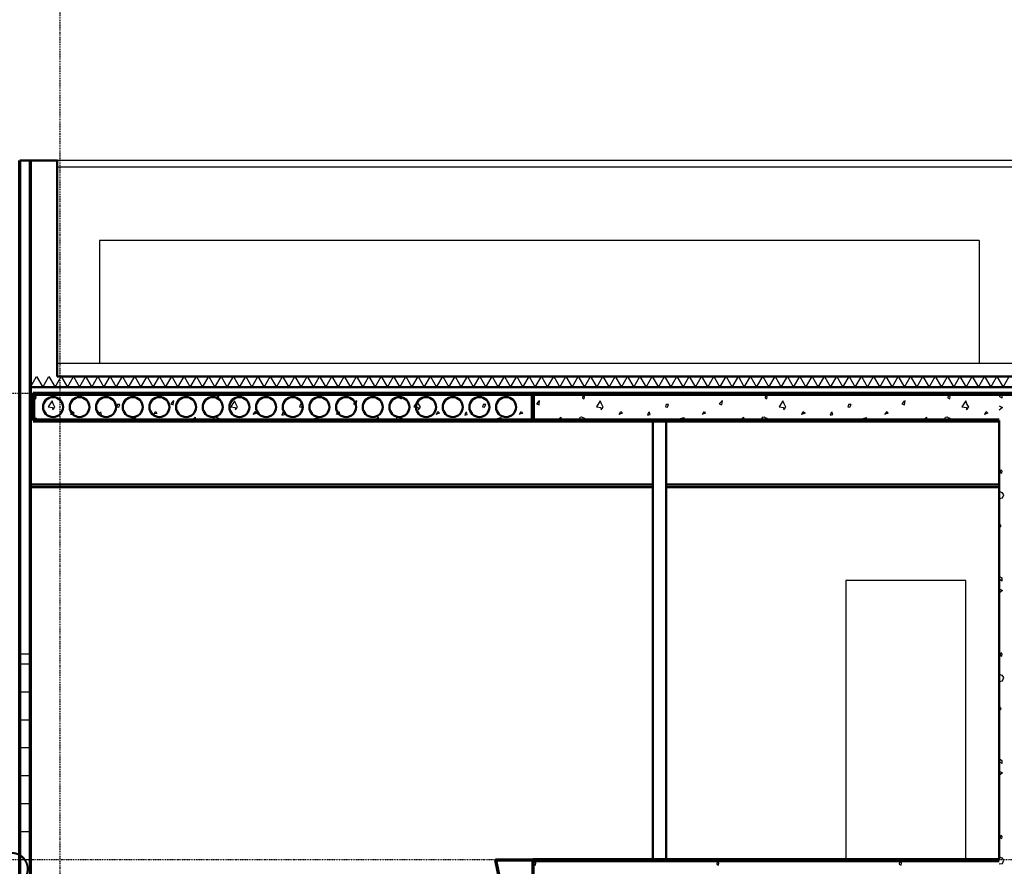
# Model space of a CAD drawing. Header units: millimetres. Extents: x 361 to 67326, y 666 to 56869.
# Tile 37 of 129: x 16159 to 23547, y 34501 to 40852. Entities that reach past the tile are written whole.
import ezdxf

# ---------------------------------------------------------------- set-up
doc = ezdxf.new("R2010")
doc.units = ezdxf.units.MM
doc.linetypes.add('DASHDOT', pattern=[25.4, 12.7, -6.35, 0, -6.35])
for name, color, linetype in [('beugels', 3, 'Continuous'), ('stramien', 1, 'DASHDOT'), ('vanarris', 253, 'Continuous')]:
    doc.layers.add(name, color=color, linetype=linetype)

# ---------------------------------------------------------------- blocks, each defined once
blk = doc.blocks.new('*U72')
at = {"layer": 'stramien', "color": 1, "ltscale": 0.5}
blk.add_lwpolyline([(0, 21501.2), (0, -25501.2)], dxfattribs=at)
blk = doc.blocks.new('*U71')
at = {"layer": 'stramien', "color": 0, "linetype": 'ByBlock', "lineweight": -2, "transparency": 16777216}
blk.add_blockref('*U72', (7200, 0), dxfattribs=at)

msp = doc.modelspace()

# ---------------------------------------------------------------- linework, layer by layer
at = {"layer": 'beugels', "color": 10, "const_width": 15}
msp.add_lwpolyline([(16219, 34482.1, 0.412064), (16098.9, 34601.3, 0.412362), (15978.8, 34481.9, 0.416068), (16098.9, 34361.1, 0.416366)], format="xyb", close=True, dxfattribs=at)
at = {"layer": 'stramien', "color": 1, "ltscale": 0.5}
for points in [[(1736.5, 38051.2), (67326.2, 38051.2)], [(1736.5, 34551.2), (67326.2, 34551.2)]]:
    msp.add_lwpolyline(points, dxfattribs=at)
at = {"layer": 'vanarris', "lineweight": 50}
for p, q in [((16158.9, 39796.2), (16438.9, 39796.2)), ((16438.9, 39796.2), (16438.9, 38176.2)), ((16438.9, 38176.2), (23708.9, 38176.2)), ((16238.9, 38096.2), (23808.9, 38096.2)), ((16338.9, 37976.2), (16333.9, 37961.2)), ((16346.4, 37988.7), (16338.9, 37976.2)), ((16353.9, 38001.2), (16346.4, 37988.7)), ((16366.4, 38008.7), (16353.9, 38001.2)), ((16378.9, 38016.2), (16366.4, 38008.7)), ((16393.9, 38021.2), (16378.9, 38016.2)), ((16408.9, 38021.2), (16393.9, 38021.2)), ((16423.9, 38021.2), (16408.9, 38021.2)), ((16436.4, 38016.2), (16423.9, 38021.2)), ((16448.9, 38008.7), (16436.4, 38016.2)), ((16461.4, 38001.2), (16448.9, 38008.7)), ((16471.4, 37988.7), (16461.4, 38001.2)), ((16476.4, 37976.2), (16471.4, 37988.7)), ((16481.4, 37961.2), (16476.4, 37976.2)), ((16538.9, 37976.2), (16533.9, 37961.2)), ((16546.4, 37988.7), (16538.9, 37976.2)), ((16553.9, 38001.2), (16546.4, 37988.7)), ((16566.4, 38008.7), (16553.9, 38001.2)), ((16578.9, 38016.2), (16566.4, 38008.7)), ((16593.9, 38021.2), (16578.9, 38016.2)), ((16608.9, 38021.2), (16593.9, 38021.2)), ((16623.9, 38021.2), (16608.9, 38021.2)), ((16636.4, 38016.2), (16623.9, 38021.2)), ((16648.9, 38008.7), (16636.4, 38016.2)), ((16661.4, 38001.2), (16648.9, 38008.7)), ((16671.4, 37988.7), (16661.4, 38001.2)), ((16676.4, 37976.2), (16671.4, 37988.7)), ((16681.4, 37961.2), (16676.4, 37976.2)), ((16738.9, 37976.2), (16733.9, 37961.2)), ((16746.4, 37988.7), (16738.9, 37976.2)), ((16753.9, 38001.2), (16746.4, 37988.7)), ((16766.4, 38008.7), (16753.9, 38001.2)), ((16778.9, 38016.2), (16766.4, 38008.7)), ((16793.9, 38021.2), (16778.9, 38016.2)), ((16808.9, 38021.2), (16793.9, 38021.2)), ((16823.9, 38021.2), (16808.9, 38021.2)), ((16836.4, 38016.2), (16823.9, 38021.2)), ((16848.9, 38008.7), (16836.4, 38016.2)), ((16861.4, 38001.2), (16848.9, 38008.7)), ((16871.4, 37988.7), (16861.4, 38001.2)), ((16876.4, 37976.2), (16871.4, 37988.7)), ((16881.4, 37961.2), (16876.4, 37976.2)), ((16938.9, 37976.2), (16933.9, 37961.2)), ((16946.4, 37988.7), (16938.9, 37976.2)), ((16953.9, 38001.2), (16946.4, 37988.7)), ((16966.4, 38008.7), (16953.9, 38001.2)), ((16978.9, 38016.2), (16966.4, 38008.7)), ((16993.9, 38021.2), (16978.9, 38016.2)), ((17008.9, 38021.2), (16993.9, 38021.2)), ((17023.9, 38021.2), (17008.9, 38021.2)), ((17036.4, 38016.2), (17023.9, 38021.2)), ((17048.9, 38008.7), (17036.4, 38016.2)), ((17061.4, 38001.2), (17048.9, 38008.7)), ((17071.4, 37988.7), (17061.4, 38001.2)), ((17076.4, 37976.2), (17071.4, 37988.7)), ((17081.4, 37961.2), (17076.4, 37976.2)), ((17138.9, 37976.2), (17133.9, 37961.2)), ((17146.4, 37988.7), (17138.9, 37976.2)), ((17153.9, 38001.2), (17146.4, 37988.7)), ((17166.4, 38008.7), (17153.9, 38001.2)), ((17178.9, 38016.2), (17166.4, 38008.7)), ((17193.9, 38021.2), (17178.9, 38016.2)), ((17208.9, 38021.2), (17193.9, 38021.2)), ((17223.9, 38021.2), (17208.9, 38021.2)), ((17236.4, 38016.2), (17223.9, 38021.2)), ((17248.9, 38008.7), (17236.4, 38016.2)), ((17261.4, 38001.2), (17248.9, 38008.7)), ((17271.4, 37988.7), (17261.4, 38001.2)), ((17276.4, 37976.2), (17271.4, 37988.7)), ((17281.4, 37961.2), (17276.4, 37976.2)), ((17338.9, 37976.2), (17333.9, 37961.2)), ((17346.4, 37988.7), (17338.9, 37976.2)), ((17353.9, 38001.2), (17346.4, 37988.7)), ((17366.4, 38008.7), (17353.9, 38001.2)), ((17378.9, 38016.2), (17366.4, 38008.7)), ((17393.9, 38021.2), (17378.9, 38016.2)), ((17408.9, 38021.2), (17393.9, 38021.2)), ((17423.9, 38021.2), (17408.9, 38021.2)), ((17436.4, 38016.2), (17423.9, 38021.2)), ((17448.9, 38008.7), (17436.4, 38016.2)), ((17461.4, 38001.2), (17448.9, 38008.7)), ((17471.4, 37988.7), (17461.4, 38001.2)), ((17476.4, 37976.2), (17471.4, 37988.7)), ((17481.4, 37961.2), (17476.4, 37976.2)), ((17538.9, 37976.2), (17533.9, 37961.2)), ((17546.4, 37988.7), (17538.9, 37976.2)), ((17553.9, 38001.2), (17546.4, 37988.7)), ((17566.4, 38008.7), (17553.9, 38001.2)), ((17578.9, 38016.2), (17566.4, 38008.7)), ((17593.9, 38021.2), (17578.9, 38016.2)), ((17608.9, 38021.2), (17593.9, 38021.2)), ((17623.9, 38021.2), (17608.9, 38021.2)), ((17636.4, 38016.2), (17623.9, 38021.2)), ((17648.9, 38008.7), (17636.4, 38016.2)), ((17661.4, 38001.2), (17648.9, 38008.7)), ((17671.4, 37988.7), (17661.4, 38001.2)), ((17676.4, 37976.2), (17671.4, 37988.7)), ((17681.4, 37961.2), (17676.4, 37976.2)), ((17738.9, 37976.2), (17733.9, 37961.2)), ((17746.4, 37988.7), (17738.9, 37976.2)), ((17753.9, 38001.2), (17746.4, 37988.7)), ((17766.4, 38008.7), (17753.9, 38001.2)), ((17778.9, 38016.2), (17766.4, 38008.7)), ((17793.9, 38021.2), (17778.9, 38016.2)), ((17808.9, 38021.2), (17793.9, 38021.2)), ((17823.9, 38021.2), (17808.9, 38021.2)), ((17836.4, 38016.2), (17823.9, 38021.2)), ((17848.9, 38008.7), (17836.4, 38016.2)), ((17861.4, 38001.2), (17848.9, 38008.7)), ((17871.4, 37988.7), (17861.4, 38001.2)), ((17876.4, 37976.2), (17871.4, 37988.7)), ((17881.4, 37961.2), (17876.4, 37976.2)), ((17938.9, 37976.2), (17933.9, 37961.2)), ((17946.4, 37988.7), (17938.9, 37976.2)), ((17953.9, 38001.2), (17946.4, 37988.7)), ((17966.4, 38008.7), (17953.9, 38001.2)), ((17978.9, 38016.2), (17966.4, 38008.7)), ((17993.9, 38021.2), (17978.9, 38016.2)), ((18008.9, 38021.2), (17993.9, 38021.2)), ((18023.9, 38021.2), (18008.9, 38021.2)), ((18036.4, 38016.2), (18023.9, 38021.2)), ((18048.9, 38008.7), (18036.4, 38016.2)), ((18061.4, 38001.2), (18048.9, 38008.7)), ((18071.4, 37988.7), (18061.4, 38001.2)), ((18076.4, 37976.2), (18071.4, 37988.7)), ((18081.4, 37961.2), (18076.4, 37976.2)), ((18138.9, 37976.2), (18133.9, 37961.2)), ((18146.4, 37988.7), (18138.9, 37976.2)), ((18153.9, 38001.2), (18146.4, 37988.7)), ((18166.4, 38008.7), (18153.9, 38001.2)), ((18178.9, 38016.2), (18166.4, 38008.7)), ((18193.9, 38021.2), (18178.9, 38016.2)), ((18208.9, 38021.2), (18193.9, 38021.2)), ((18223.9, 38021.2), (18208.9, 38021.2)), ((18236.4, 38016.2), (18223.9, 38021.2)), ((18248.9, 38008.7), (18236.4, 38016.2)), ((18261.4, 38001.2), (18248.9, 38008.7)), ((18271.4, 37988.7), (18261.4, 38001.2)), ((18276.4, 37976.2), (18271.4, 37988.7)), ((18281.4, 37961.2), (18276.4, 37976.2)), ((18338.9, 37976.2), (18333.9, 37961.2)), ((18346.4, 37988.7), (18338.9, 37976.2)), ((18353.9, 38001.2), (18346.4, 37988.7)), ((18366.4, 38008.7), (18353.9, 38001.2)), ((18378.9, 38016.2), (18366.4, 38008.7)), ((18393.9, 38021.2), (18378.9, 38016.2)), ((18408.9, 38021.2), (18393.9, 38021.2)), ((18423.9, 38021.2), (18408.9, 38021.2)), ((18436.4, 38016.2), (18423.9, 38021.2)), ((18448.9, 38008.7), (18436.4, 38016.2)), ((18461.4, 38001.2), (18448.9, 38008.7)), ((18471.4, 37988.7), (18461.4, 38001.2)), ((18476.4, 37976.2), (18471.4, 37988.7)), ((18481.4, 37961.2), (18476.4, 37976.2)), ((18538.9, 37976.2), (18533.9, 37961.2)), ((18546.4, 37988.7), (18538.9, 37976.2)), ((18553.9, 38001.2), (18546.4, 37988.7)), ((18566.4, 38008.7), (18553.9, 38001.2)), ((18578.9, 38016.2), (18566.4, 38008.7)), ((18593.9, 38021.2), (18578.9, 38016.2)), ((18608.9, 38021.2), (18593.9, 38021.2)), ((18623.9, 38021.2), (18608.9, 38021.2)), ((18636.4, 38016.2), (18623.9, 38021.2)), ((18648.9, 38008.7), (18636.4, 38016.2)), ((18661.4, 38001.2), (18648.9, 38008.7)), ((18671.4, 37988.7), (18661.4, 38001.2)), ((18676.4, 37976.2), (18671.4, 37988.7)), ((18681.4, 37961.2), (18676.4, 37976.2)), ((18738.9, 37976.2), (18733.9, 37961.2)), ((18746.4, 37988.7), (18738.9, 37976.2)), ((18753.9, 38001.2), (18746.4, 37988.7)), ((18766.4, 38008.7), (18753.9, 38001.2)), ((18778.9, 38016.2), (18766.4, 38008.7)), ((18793.9, 38021.2), (18778.9, 38016.2)), ((18808.9, 38021.2), (18793.9, 38021.2)), ((18823.9, 38021.2), (18808.9, 38021.2)), ((18836.4, 38016.2), (18823.9, 38021.2)), ((18848.9, 38008.7), (18836.4, 38016.2)), ((18861.4, 38001.2), (18848.9, 38008.7)), ((18871.4, 37988.7), (18861.4, 38001.2)), ((18876.4, 37976.2), (18871.4, 37988.7)), ((18881.4, 37961.2), (18876.4, 37976.2)), ((18938.9, 37976.2), (18933.9, 37961.2)), ((18946.4, 37988.7), (18938.9, 37976.2)), ((18953.9, 38001.2), (18946.4, 37988.7)), ((18966.4, 38008.7), (18953.9, 38001.2)), ((18978.9, 38016.2), (18966.4, 38008.7)), ((18993.9, 38021.2), (18978.9, 38016.2)), ((19008.9, 38021.2), (18993.9, 38021.2)), ((19023.9, 38021.2), (19008.9, 38021.2)), ((19036.4, 38016.2), (19023.9, 38021.2)), ((19048.9, 38008.7), (19036.4, 38016.2)), ((19061.4, 38001.2), (19048.9, 38008.7)), ((19071.4, 37988.7), (19061.4, 38001.2)), ((19076.4, 37976.2), (19071.4, 37988.7)), ((19081.4, 37961.2), (19076.4, 37976.2)), ((19138.9, 37976.2), (19133.9, 37961.2)), ((19146.4, 37988.7), (19138.9, 37976.2)), ((19153.9, 38001.2), (19146.4, 37988.7)), ((19166.4, 38008.7), (19153.9, 38001.2)), ((19178.9, 38016.2), (19166.4, 38008.7)), ((19193.9, 38021.2), (19178.9, 38016.2)), ((19208.9, 38021.2), (19193.9, 38021.2)), ((19223.9, 38021.2), (19208.9, 38021.2)), ((19236.4, 38016.2), (19223.9, 38021.2)), ((19248.9, 38008.7), (19236.4, 38016.2)), ((19261.4, 38001.2), (19248.9, 38008.7)), ((19271.4, 37988.7), (19261.4, 38001.2)), ((19276.4, 37976.2), (19271.4, 37988.7)), ((19281.4, 37961.2), (19276.4, 37976.2)), ((19338.9, 37976.2), (19333.9, 37961.2)), ((19346.4, 37988.7), (19338.9, 37976.2)), ((19353.9, 38001.2), (19346.4, 37988.7)), ((19366.4, 38008.7), (19353.9, 38001.2)), ((19378.9, 38016.2), (19366.4, 38008.7)), ((19393.9, 38021.2), (19378.9, 38016.2)), ((19408.9, 38021.2), (19393.9, 38021.2)), ((19423.9, 38021.2), (19408.9, 38021.2)), ((19436.4, 38016.2), (19423.9, 38021.2)), ((19448.9, 38008.7), (19436.4, 38016.2)), ((19461.4, 38001.2), (19448.9, 38008.7)), ((19471.4, 37988.7), (19461.4, 38001.2)), ((19476.4, 37976.2), (19471.4, 37988.7)), ((19481.4, 37961.2), (19476.4, 37976.2)), ((19538.9, 37976.2), (19533.9, 37961.2)), ((19546.4, 37988.7), (19538.9, 37976.2)), ((19553.9, 38001.2), (19546.4, 37988.7)), ((19566.4, 38008.7), (19553.9, 38001.2)), ((19578.9, 38016.2), (19566.4, 38008.7)), ((19593.9, 38021.2), (19578.9, 38016.2)), ((19608.9, 38021.2), (19593.9, 38021.2)), ((19623.9, 38021.2), (19608.9, 38021.2)), ((19636.4, 38016.2), (19623.9, 38021.2)), ((19648.9, 38008.7), (19636.4, 38016.2)), ((19661.4, 38001.2), (19648.9, 38008.7)), ((19671.4, 37988.7), (19661.4, 38001.2)), ((19676.4, 37976.2), (19671.4, 37988.7)), ((19681.4, 37961.2), (19676.4, 37976.2)), ((19738.9, 37976.2), (19733.9, 37961.2)), ((19746.4, 37988.7), (19738.9, 37976.2)), ((19753.9, 38001.2), (19746.4, 37988.7)), ((19766.4, 38008.7), (19753.9, 38001.2)), ((19778.9, 38016.2), (19766.4, 38008.7)), ((19793.9, 38021.2), (19778.9, 38016.2)), ((19808.9, 38021.2), (19793.9, 38021.2)), ((19823.9, 38021.2), (19808.9, 38021.2)), ((19836.4, 38016.2), (19823.9, 38021.2)), ((19848.9, 38008.7), (19836.4, 38016.2)), ((19861.4, 38001.2), (19848.9, 38008.7)), ((19871.4, 37988.7), (19861.4, 38001.2)), ((19876.4, 37976.2), (19871.4, 37988.7)), ((19881.4, 37961.2), (19876.4, 37976.2)), ((16333.9, 37961.2), (16333.9, 37946.2)), ((16333.9, 37946.2), (16333.9, 37931.2)), ((16333.9, 37931.2), (16338.9, 37918.7)), ((16338.9, 37918.7), (16346.4, 37906.2)), ((16346.4, 37906.2), (16353.9, 37893.7)), ((16461.4, 37893.7), (16471.4, 37906.2)), ((16471.4, 37906.2), (16476.4, 37918.7)), ((16476.4, 37918.7), (16481.4, 37931.2)), ((16483.9, 37946.2), (16481.4, 37961.2)), ((16481.4, 37931.2), (16483.9, 37946.2)), ((16533.9, 37961.2), (16533.9, 37946.2)), ((16533.9, 37946.2), (16533.9, 37931.2)), ((16533.9, 37931.2), (16538.9, 37918.7)), ((16538.9, 37918.7), (16546.4, 37906.2)), ((16546.4, 37906.2), (16553.9, 37893.7)), ((16661.4, 37893.7), (16671.4, 37906.2)), ((16671.4, 37906.2), (16676.4, 37918.7)), ((16676.4, 37918.7), (16681.4, 37931.2)), ((16683.9, 37946.2), (16681.4, 37961.2)), ((16681.4, 37931.2), (16683.9, 37946.2)), ((16733.9, 37961.2), (16733.9, 37946.2)), ((16733.9, 37946.2), (16733.9, 37931.2)), ((16733.9, 37931.2), (16738.9, 37918.7)), ((16738.9, 37918.7), (16746.4, 37906.2)), ((16746.4, 37906.2), (16753.9, 37893.7)), ((16861.4, 37893.7), (16871.4, 37906.2)), ((16871.4, 37906.2), (16876.4, 37918.7)), ((16876.4, 37918.7), (16881.4, 37931.2)), ((16883.9, 37946.2), (16881.4, 37961.2)), ((16881.4, 37931.2), (16883.9, 37946.2)), ((16933.9, 37961.2), (16933.9, 37946.2)), ((16933.9, 37946.2), (16933.9, 37931.2)), ((16933.9, 37931.2), (16938.9, 37918.7)), ((16938.9, 37918.7), (16946.4, 37906.2)), ((16946.4, 37906.2), (16953.9, 37893.7)), ((17061.4, 37893.7), (17071.4, 37906.2)), ((17071.4, 37906.2), (17076.4, 37918.7)), ((17076.4, 37918.7), (17081.4, 37931.2)), ((17083.9, 37946.2), (17081.4, 37961.2)), ((17081.4, 37931.2), (17083.9, 37946.2)), ((17133.9, 37961.2), (17133.9, 37946.2)), ((17133.9, 37946.2), (17133.9, 37931.2)), ((17133.9, 37931.2), (17138.9, 37918.7)), ((17138.9, 37918.7), (17146.4, 37906.2)), ((17146.4, 37906.2), (17153.9, 37893.7)), ((17261.4, 37893.7), (17271.4, 37906.2)), ((17271.4, 37906.2), (17276.4, 37918.7)), ((17276.4, 37918.7), (17281.4, 37931.2)), ((17283.9, 37946.2), (17281.4, 37961.2)), ((17281.4, 37931.2), (17283.9, 37946.2)), ((17333.9, 37961.2), (17333.9, 37946.2)), ((17333.9, 37946.2), (17333.9, 37931.2)), ((17333.9, 37931.2), (17338.9, 37918.7)), ((17338.9, 37918.7), (17346.4, 37906.2)), ((17346.4, 37906.2), (17353.9, 37893.7)), ((17461.4, 37893.7), (17471.4, 37906.2)), ((17471.4, 37906.2), (17476.4, 37918.7)), ((17476.4, 37918.7), (17481.4, 37931.2)), ((17483.9, 37946.2), (17481.4, 37961.2)), ((17481.4, 37931.2), (17483.9, 37946.2)), ((17533.9, 37961.2), (17533.9, 37946.2)), ((17533.9, 37946.2), (17533.9, 37931.2)), ((17533.9, 37931.2), (17538.9, 37918.7)), ((17538.9, 37918.7), (17546.4, 37906.2)), ((17546.4, 37906.2), (17553.9, 37893.7)), ((17661.4, 37893.7), (17671.4, 37906.2)), ((17671.4, 37906.2), (17676.4, 37918.7)), ((17676.4, 37918.7), (17681.4, 37931.2)), ((17683.9, 37946.2), (17681.4, 37961.2)), ((17681.4, 37931.2), (17683.9, 37946.2)), ((17733.9, 37961.2), (17733.9, 37946.2)), ((17733.9, 37946.2), (17733.9, 37931.2)), ((17733.9, 37931.2), (17738.9, 37918.7)), ((17738.9, 37918.7), (17746.4, 37906.2)), ((17746.4, 37906.2), (17753.9, 37893.7)), ((17861.4, 37893.7), (17871.4, 37906.2)), ((17871.4, 37906.2), (17876.4, 37918.7)), ((17876.4, 37918.7), (17881.4, 37931.2)), ((17883.9, 37946.2), (17881.4, 37961.2)), ((17881.4, 37931.2), (17883.9, 37946.2)), ((17933.9, 37961.2), (17933.9, 37946.2)), ((17933.9, 37946.2), (17933.9, 37931.2)), ((17933.9, 37931.2), (17938.9, 37918.7)), ((17938.9, 37918.7), (17946.4, 37906.2)), ((17946.4, 37906.2), (17953.9, 37893.7)), ((18061.4, 37893.7), (18071.4, 37906.2)), ((18071.4, 37906.2), (18076.4, 37918.7)), ((18076.4, 37918.7), (18081.4, 37931.2)), ((18083.9, 37946.2), (18081.4, 37961.2)), ((18081.4, 37931.2), (18083.9, 37946.2)), ((18133.9, 37961.2), (18133.9, 37946.2)), ((18133.9, 37946.2), (18133.9, 37931.2)), ((18133.9, 37931.2), (18138.9, 37918.7)), ((18138.9, 37918.7), (18146.4, 37906.2)), ((18146.4, 37906.2), (18153.9, 37893.7)), ((18261.4, 37893.7), (18271.4, 37906.2)), ((18271.4, 37906.2), (18276.4, 37918.7)), ((18276.4, 37918.7), (18281.4, 37931.2)), ((18283.9, 37946.2), (18281.4, 37961.2)), ((18281.4, 37931.2), (18283.9, 37946.2)), ((18333.9, 37961.2), (18333.9, 37946.2)), ((18333.9, 37946.2), (18333.9, 37931.2)), ((18333.9, 37931.2), (18338.9, 37918.7)), ((18338.9, 37918.7), (18346.4, 37906.2)), ((18346.4, 37906.2), (18353.9, 37893.7)), ((18461.4, 37893.7), (18471.4, 37906.2)), ((18471.4, 37906.2), (18476.4, 37918.7)), ((18476.4, 37918.7), (18481.4, 37931.2)), ((18483.9, 37946.2), (18481.4, 37961.2)), ((18481.4, 37931.2), (18483.9, 37946.2)), ((18533.9, 37961.2), (18533.9, 37946.2)), ((18533.9, 37946.2), (18533.9, 37931.2)), ((18533.9, 37931.2), (18538.9, 37918.7)), ((18538.9, 37918.7), (18546.4, 37906.2)), ((18546.4, 37906.2), (18553.9, 37893.7)), ((18661.4, 37893.7), (18671.4, 37906.2)), ((18671.4, 37906.2), (18676.4, 37918.7)), ((18676.4, 37918.7), (18681.4, 37931.2)), ((18683.9, 37946.2), (18681.4, 37961.2)), ((18681.4, 37931.2), (18683.9, 37946.2)), ((18733.9, 37961.2), (18733.9, 37946.2)), ((18733.9, 37946.2), (18733.9, 37931.2)), ((18733.9, 37931.2), (18738.9, 37918.7)), ((18738.9, 37918.7), (18746.4, 37906.2)), ((18746.4, 37906.2), (18753.9, 37893.7)), ((18861.4, 37893.7), (18871.4, 37906.2)), ((18871.4, 37906.2), (18876.4, 37918.7)), ((18876.4, 37918.7), (18881.4, 37931.2)), ((18883.9, 37946.2), (18881.4, 37961.2)), ((18881.4, 37931.2), (18883.9, 37946.2)), ((18933.9, 37961.2), (18933.9, 37946.2)), ((18933.9, 37946.2), (18933.9, 37931.2)), ((18933.9, 37931.2), (18938.9, 37918.7)), ((18938.9, 37918.7), (18946.4, 37906.2)), ((18946.4, 37906.2), (18953.9, 37893.7)), ((19061.4, 37893.7), (19071.4, 37906.2)), ((19071.4, 37906.2), (19076.4, 37918.7)), ((19076.4, 37918.7), (19081.4, 37931.2)), ((19083.9, 37946.2), (19081.4, 37961.2)), ((19081.4, 37931.2), (19083.9, 37946.2)), ((19133.9, 37961.2), (19133.9, 37946.2)), ((19133.9, 37946.2), (19133.9, 37931.2)), ((19133.9, 37931.2), (19138.9, 37918.7)), ((19138.9, 37918.7), (19146.4, 37906.2)), ((19146.4, 37906.2), (19153.9, 37893.7)), ((19261.4, 37893.7), (19271.4, 37906.2)), ((19271.4, 37906.2), (19276.4, 37918.7)), ((19276.4, 37918.7), (19281.4, 37931.2)), ((19283.9, 37946.2), (19281.4, 37961.2)), ((19281.4, 37931.2), (19283.9, 37946.2)), ((19333.9, 37961.2), (19333.9, 37946.2)), ((19333.9, 37946.2), (19333.9, 37931.2)), ((19333.9, 37931.2), (19338.9, 37918.7)), ((19338.9, 37918.7), (19346.4, 37906.2)), ((19346.4, 37906.2), (19353.9, 37893.7)), ((19461.4, 37893.7), (19471.4, 37906.2)), ((19471.4, 37906.2), (19476.4, 37918.7)), ((19476.4, 37918.7), (19481.4, 37931.2)), ((19483.9, 37946.2), (19481.4, 37961.2)), ((19481.4, 37931.2), (19483.9, 37946.2)), ((19533.9, 37961.2), (19533.9, 37946.2)), ((19533.9, 37946.2), (19533.9, 37931.2)), ((19533.9, 37931.2), (19538.9, 37918.7)), ((19538.9, 37918.7), (19546.4, 37906.2)), ((19546.4, 37906.2), (19553.9, 37893.7)), ((19661.4, 37893.7), (19671.4, 37906.2)), ((19671.4, 37906.2), (19676.4, 37918.7)), ((19676.4, 37918.7), (19681.4, 37931.2)), ((19683.9, 37946.2), (19681.4, 37961.2)), ((19681.4, 37931.2), (19683.9, 37946.2)), ((19733.9, 37961.2), (19733.9, 37946.2)), ((19733.9, 37946.2), (19733.9, 37931.2)), ((19733.9, 37931.2), (19738.9, 37918.7)), ((19738.9, 37918.7), (19746.4, 37906.2)), ((19746.4, 37906.2), (19753.9, 37893.7)), ((19861.4, 37893.7), (19871.4, 37906.2)), ((19871.4, 37906.2), (19876.4, 37918.7)), ((19876.4, 37918.7), (19881.4, 37931.2)), ((19883.9, 37946.2), (19881.4, 37961.2)), ((19881.4, 37931.2), (19883.9, 37946.2)), ((16353.9, 37893.7), (16366.4, 37883.7)), ((16366.4, 37883.7), (16378.9, 37878.7)), ((16378.9, 37878.7), (16393.9, 37873.7)), ((16393.9, 37873.7), (16408.9, 37871.2)), ((16408.9, 37871.2), (16423.9, 37873.7)), ((16423.9, 37873.7), (16436.4, 37878.7)), ((16436.4, 37878.7), (16448.9, 37883.7)), ((16448.9, 37883.7), (16461.4, 37893.7)), ((16553.9, 37893.7), (16566.4, 37883.7)), ((16566.4, 37883.7), (16578.9, 37878.7)), ((16578.9, 37878.7), (16593.9, 37873.7)), ((16593.9, 37873.7), (16608.9, 37871.2)), ((16608.9, 37871.2), (16623.9, 37873.7)), ((16623.9, 37873.7), (16636.4, 37878.7)), ((16636.4, 37878.7), (16648.9, 37883.7)), ((16648.9, 37883.7), (16661.4, 37893.7)), ((16753.9, 37893.7), (16766.4, 37883.7)), ((16766.4, 37883.7), (16778.9, 37878.7)), ((16778.9, 37878.7), (16793.9, 37873.7)), ((16793.9, 37873.7), (16808.9, 37871.2)), ((16808.9, 37871.2), (16823.9, 37873.7)), ((16823.9, 37873.7), (16836.4, 37878.7)), ((16836.4, 37878.7), (16848.9, 37883.7)), ((16848.9, 37883.7), (16861.4, 37893.7)), ((16953.9, 37893.7), (16966.4, 37883.7)), ((16966.4, 37883.7), (16978.9, 37878.7)), ((16978.9, 37878.7), (16993.9, 37873.7)), ((16993.9, 37873.7), (17008.9, 37871.2)), ((17008.9, 37871.2), (17023.9, 37873.7)), ((17023.9, 37873.7), (17036.4, 37878.7)), ((17036.4, 37878.7), (17048.9, 37883.7)), ((17048.9, 37883.7), (17061.4, 37893.7)), ((17153.9, 37893.7), (17166.4, 37883.7)), ((17166.4, 37883.7), (17178.9, 37878.7)), ((17178.9, 37878.7), (17193.9, 37873.7)), ((17193.9, 37873.7), (17208.9, 37871.2)), ((17208.9, 37871.2), (17223.9, 37873.7)), ((17223.9, 37873.7), (17236.4, 37878.7)), ((17236.4, 37878.7), (17248.9, 37883.7)), ((17248.9, 37883.7), (17261.4, 37893.7)), ((17353.9, 37893.7), (17366.4, 37883.7)), ((17366.4, 37883.7), (17378.9, 37878.7)), ((17378.9, 37878.7), (17393.9, 37873.7)), ((17393.9, 37873.7), (17408.9, 37871.2)), ((17408.9, 37871.2), (17423.9, 37873.7)), ((17423.9, 37873.7), (17436.4, 37878.7)), ((17436.4, 37878.7), (17448.9, 37883.7)), ((17448.9, 37883.7), (17461.4, 37893.7)), ((17553.9, 37893.7), (17566.4, 37883.7)), ((17566.4, 37883.7), (17578.9, 37878.7)), ((17578.9, 37878.7), (17593.9, 37873.7)), ((17593.9, 37873.7), (17608.9, 37871.2)), ((17608.9, 37871.2), (17623.9, 37873.7)), ((17623.9, 37873.7), (17636.4, 37878.7)), ((17636.4, 37878.7), (17648.9, 37883.7)), ((17648.9, 37883.7), (17661.4, 37893.7)), ((17753.9, 37893.7), (17766.4, 37883.7)), ((17766.4, 37883.7), (17778.9, 37878.7)), ((17778.9, 37878.7), (17793.9, 37873.7)), ((17793.9, 37873.7), (17808.9, 37871.2)), ((17808.9, 37871.2), (17823.9, 37873.7)), ((17823.9, 37873.7), (17836.4, 37878.7)), ((17836.4, 37878.7), (17848.9, 37883.7)), ((17848.9, 37883.7), (17861.4, 37893.7)), ((17953.9, 37893.7), (17966.4, 37883.7)), ((17966.4, 37883.7), (17978.9, 37878.7)), ((17978.9, 37878.7), (17993.9, 37873.7)), ((17993.9, 37873.7), (18008.9, 37871.2)), ((18008.9, 37871.2), (18023.9, 37873.7)), ((18023.9, 37873.7), (18036.4, 37878.7)), ((18036.4, 37878.7), (18048.9, 37883.7)), ((18048.9, 37883.7), (18061.4, 37893.7)), ((18153.9, 37893.7), (18166.4, 37883.7)), ((18166.4, 37883.7), (18178.9, 37878.7)), ((18178.9, 37878.7), (18193.9, 37873.7)), ((18193.9, 37873.7), (18208.9, 37871.2)), ((18208.9, 37871.2), (18223.9, 37873.7)), ((18223.9, 37873.7), (18236.4, 37878.7)), ((18236.4, 37878.7), (18248.9, 37883.7)), ((18248.9, 37883.7), (18261.4, 37893.7)), ((18353.9, 37893.7), (18366.4, 37883.7)), ((18366.4, 37883.7), (18378.9, 37878.7)), ((18378.9, 37878.7), (18393.9, 37873.7)), ((18393.9, 37873.7), (18408.9, 37871.2)), ((18408.9, 37871.2), (18423.9, 37873.7)), ((18423.9, 37873.7), (18436.4, 37878.7)), ((18436.4, 37878.7), (18448.9, 37883.7)), ((18448.9, 37883.7), (18461.4, 37893.7)), ((18553.9, 37893.7), (18566.4, 37883.7)), ((18566.4, 37883.7), (18578.9, 37878.7)), ((18578.9, 37878.7), (18593.9, 37873.7)), ((18593.9, 37873.7), (18608.9, 37871.2)), ((18608.9, 37871.2), (18623.9, 37873.7)), ((18623.9, 37873.7), (18636.4, 37878.7)), ((18636.4, 37878.7), (18648.9, 37883.7)), ((18648.9, 37883.7), (18661.4, 37893.7)), ((18753.9, 37893.7), (18766.4, 37883.7)), ((18766.4, 37883.7), (18778.9, 37878.7)), ((18778.9, 37878.7), (18793.9, 37873.7)), ((18793.9, 37873.7), (18808.9, 37871.2)), ((18808.9, 37871.2), (18823.9, 37873.7)), ((18823.9, 37873.7), (18836.4, 37878.7)), ((18836.4, 37878.7), (18848.9, 37883.7)), ((18848.9, 37883.7), (18861.4, 37893.7)), ((18953.9, 37893.7), (18966.4, 37883.7)), ((18966.4, 37883.7), (18978.9, 37878.7)), ((18978.9, 37878.7), (18993.9, 37873.7)), ((18993.9, 37873.7), (19008.9, 37871.2)), ((19008.9, 37871.2), (19023.9, 37873.7)), ((19023.9, 37873.7), (19036.4, 37878.7)), ((19036.4, 37878.7), (19048.9, 37883.7)), ((19048.9, 37883.7), (19061.4, 37893.7)), ((19153.9, 37893.7), (19166.4, 37883.7)), ((19166.4, 37883.7), (19178.9, 37878.7)), ((19178.9, 37878.7), (19193.9, 37873.7)), ((19193.9, 37873.7), (19208.9, 37871.2)), ((19208.9, 37871.2), (19223.9, 37873.7)), ((19223.9, 37873.7), (19236.4, 37878.7)), ((19236.4, 37878.7), (19248.9, 37883.7)), ((19248.9, 37883.7), (19261.4, 37893.7)), ((19353.9, 37893.7), (19366.4, 37883.7)), ((19366.4, 37883.7), (19378.9, 37878.7)), ((19378.9, 37878.7), (19393.9, 37873.7)), ((19393.9, 37873.7), (19408.9, 37871.2)), ((19408.9, 37871.2), (19423.9, 37873.7)), ((19423.9, 37873.7), (19436.4, 37878.7)), ((19436.4, 37878.7), (19448.9, 37883.7)), ((19448.9, 37883.7), (19461.4, 37893.7)), ((19553.9, 37893.7), (19566.4, 37883.7)), ((19566.4, 37883.7), (19578.9, 37878.7)), ((19578.9, 37878.7), (19593.9, 37873.7)), ((19593.9, 37873.7), (19608.9, 37871.2)), ((19608.9, 37871.2), (19623.9, 37873.7)), ((19623.9, 37873.7), (19636.4, 37878.7)), ((19636.4, 37878.7), (19648.9, 37883.7)), ((19648.9, 37883.7), (19661.4, 37893.7)), ((19753.9, 37893.7), (19766.4, 37883.7)), ((19766.4, 37883.7), (19778.9, 37878.7)), ((19778.9, 37878.7), (19793.9, 37873.7)), ((19793.9, 37873.7), (19808.9, 37871.2)), ((19808.9, 37871.2), (19823.9, 37873.7)), ((19823.9, 37873.7), (19836.4, 37878.7)), ((19836.4, 37878.7), (19848.9, 37883.7)), ((19848.9, 37883.7), (19861.4, 37893.7)), ((20908.9, 37846.2), (20908.9, 34546.2)), ((21008.9, 37846.2), (21008.9, 34546.2)), ((23508.9, 37846.2), (23508.9, 34546.2)), ((16238.9, 37366.2), (20908.9, 37366.2)), ((16238.9, 37346.2), (20908.9, 37346.2)), ((23508.9, 37366.2), (21008.9, 37366.2)), ((23508.9, 37346.2), (21008.9, 37346.2))]:
    msp.add_line(p, q, dxfattribs=at)
at = {"layer": 'vanarris', "lineweight": 25}
for p, q in [((23983.9, 39796.2), (16158.9, 39796.2)), ((23658.9, 39746.2), (16438.9, 39746.2)), ((23358.9, 39196.2), (16758.9, 39196.2)), ((16758.9, 39196.2), (16758.9, 38276.2)), ((23358.9, 39196.2), (23358.9, 38276.2)), ((16438.9, 38276.2), (23708.9, 38276.2)), ((16238.9, 38096.2), (16283.9, 38176.2)), ((16283.9, 38176.2), (16331.4, 38096.2)), ((16331.4, 38096.2), (16376.4, 38176.2)), ((16376.4, 38176.2), (16423.9, 38096.2)), ((16423.9, 38096.2), (16468.9, 38176.2)), ((16468.9, 38176.2), (16516.4, 38096.2)), ((16516.4, 38096.2), (16561.4, 38176.2)), ((16561.4, 38176.2), (16608.9, 38096.2)), ((16608.9, 38096.2), (16653.9, 38176.2)), ((16653.9, 38176.2), (16701.4, 38096.2)), ((16701.4, 38096.2), (16746.4, 38176.2)), ((16746.4, 38176.2), (16791.4, 38096.2)), ((16791.4, 38096.2), (16838.9, 38176.2)), ((16838.9, 38176.2), (16883.9, 38096.2)), ((16883.9, 38096.2), (16931.4, 38176.2)), ((16931.4, 38176.2), (16976.4, 38096.2)), ((16976.4, 38096.2), (17023.9, 38176.2)), ((17023.9, 38176.2), (17068.9, 38096.2)), ((17068.9, 38096.2), (17116.4, 38176.2)), ((17116.4, 38176.2), (17161.4, 38096.2)), ((17161.4, 38096.2), (17208.9, 38176.2)), ((17208.9, 38176.2), (17253.9, 38096.2)), ((17253.9, 38096.2), (17301.4, 38176.2)), ((17301.4, 38176.2), (17346.4, 38096.2)), ((17346.4, 38096.2), (17393.9, 38176.2)), ((17393.9, 38176.2), (17438.9, 38096.2)), ((17438.9, 38096.2), (17486.4, 38176.2)), ((17486.4, 38176.2), (17531.4, 38096.2)), ((17531.4, 38096.2), (17578.9, 38176.2)), ((17578.9, 38176.2), (17623.9, 38096.2)), ((17623.9, 38096.2), (17671.4, 38176.2)), ((17671.4, 38176.2), (17716.4, 38096.2)), ((17716.4, 38096.2), (17763.9, 38176.2)), ((17763.9, 38176.2), (17808.9, 38096.2)), ((17808.9, 38096.2), (17856.4, 38176.2)), ((17856.4, 38176.2), (17901.4, 38096.2)), ((17901.4, 38096.2), (17946.4, 38176.2)), ((17946.4, 38176.2), (17993.9, 38096.2)), ((17993.9, 38096.2), (18038.9, 38176.2)), ((18038.9, 38176.2), (18086.4, 38096.2)), ((18086.4, 38096.2), (18131.4, 38176.2)), ((18131.4, 38176.2), (18178.9, 38096.2)), ((18178.9, 38096.2), (18223.9, 38176.2)), ((18223.9, 38176.2), (18271.4, 38096.2)), ((18271.4, 38096.2), (18316.4, 38176.2)), ((18316.4, 38176.2), (18363.9, 38096.2)), ((18363.9, 38096.2), (18408.9, 38176.2)), ((18408.9, 38176.2), (18456.4, 38096.2)), ((18456.4, 38096.2), (18501.4, 38176.2)), ((18501.4, 38176.2), (18548.9, 38096.2)), ((18548.9, 38096.2), (18593.9, 38176.2)), ((18593.9, 38176.2), (18641.4, 38096.2)), ((18641.4, 38096.2), (18686.4, 38176.2)), ((18686.4, 38176.2), (18733.9, 38096.2)), ((18733.9, 38096.2), (18778.9, 38176.2)), ((18778.9, 38176.2), (18826.4, 38096.2)), ((18826.4, 38096.2), (18871.4, 38176.2)), ((18871.4, 38176.2), (18918.9, 38096.2)), ((18918.9, 38096.2), (18963.9, 38176.2)), ((18963.9, 38176.2), (19011.4, 38096.2)), ((19011.4, 38096.2), (19056.4, 38176.2)), ((19056.4, 38176.2), (19101.4, 38096.2)), ((19101.4, 38096.2), (19148.9, 38176.2)), ((19148.9, 38176.2), (19193.9, 38096.2)), ((19193.9, 38096.2), (19241.4, 38176.2)), ((19241.4, 38176.2), (19286.4, 38096.2)), ((19286.4, 38096.2), (19333.9, 38176.2)), ((19333.9, 38176.2), (19378.9, 38096.2)), ((19378.9, 38096.2), (19426.4, 38176.2)), ((19426.4, 38176.2), (19471.4, 38096.2)), ((19471.4, 38096.2), (19518.9, 38176.2)), ((19518.9, 38176.2), (19563.9, 38096.2)), ((19563.9, 38096.2), (19611.4, 38176.2)), ((19611.4, 38176.2), (19656.4, 38096.2)), ((19656.4, 38096.2), (19703.9, 38176.2)), ((19703.9, 38176.2), (19748.9, 38096.2)), ((19748.9, 38096.2), (19796.4, 38176.2)), ((19796.4, 38176.2), (19841.4, 38096.2)), ((19841.4, 38096.2), (19888.9, 38176.2)), ((19888.9, 38176.2), (19933.9, 38096.2)), ((19933.9, 38096.2), (19981.4, 38176.2)), ((19981.4, 38176.2), (20026.4, 38096.2)), ((20026.4, 38096.2), (20073.9, 38176.2)), ((20073.9, 38176.2), (20118.9, 38096.2)), ((20118.9, 38096.2), (20166.4, 38176.2)), ((20166.4, 38176.2), (20211.4, 38096.2)), ((20211.4, 38096.2), (20256.4, 38176.2)), ((20256.4, 38176.2), (20303.9, 38096.2)), ((20303.9, 38096.2), (20348.9, 38176.2)), ((20348.9, 38176.2), (20396.4, 38096.2)), ((20396.4, 38096.2), (20441.4, 38176.2)), ((20441.4, 38176.2), (20488.9, 38096.2)), ((20488.9, 38096.2), (20533.9, 38176.2)), ((20533.9, 38176.2), (20581.4, 38096.2)), ((20581.4, 38096.2), (20626.4, 38176.2)), ((20626.4, 38176.2), (20673.9, 38096.2)), ((20673.9, 38096.2), (20718.9, 38176.2)), ((20718.9, 38176.2), (20766.4, 38096.2)), ((20766.4, 38096.2), (20811.4, 38176.2)), ((20811.4, 38176.2), (20858.9, 38096.2)), ((20858.9, 38096.2), (20903.9, 38176.2)), ((20903.9, 38176.2), (20951.4, 38096.2)), ((20951.4, 38096.2), (20996.4, 38176.2)), ((20996.4, 38176.2), (21043.9, 38096.2)), ((21043.9, 38096.2), (21088.9, 38176.2)), ((21088.9, 38176.2), (21136.4, 38096.2)), ((21136.4, 38096.2), (21181.4, 38176.2)), ((21181.4, 38176.2), (21228.9, 38096.2)), ((21228.9, 38096.2), (21273.9, 38176.2)), ((21273.9, 38176.2), (21321.4, 38096.2)), ((21321.4, 38096.2), (21366.4, 38176.2)), ((21366.4, 38176.2), (21411.4, 38096.2)), ((21411.4, 38096.2), (21458.9, 38176.2)), ((21458.9, 38176.2), (21503.9, 38096.2)), ((21503.9, 38096.2), (21551.4, 38176.2)), ((21551.4, 38176.2), (21596.4, 38096.2)), ((21596.4, 38096.2), (21643.9, 38176.2)), ((21643.9, 38176.2), (21688.9, 38096.2)), ((21688.9, 38096.2), (21736.4, 38176.2)), ((21736.4, 38176.2), (21781.4, 38096.2)), ((21781.4, 38096.2), (21828.9, 38176.2)), ((21828.9, 38176.2), (21873.9, 38096.2)), ((21873.9, 38096.2), (21921.4, 38176.2)), ((21921.4, 38176.2), (21966.4, 38096.2)), ((21966.4, 38096.2), (22013.9, 38176.2)), ((22013.9, 38176.2), (22058.9, 38096.2)), ((22058.9, 38096.2), (22106.4, 38176.2)), ((22106.4, 38176.2), (22151.4, 38096.2)), ((22151.4, 38096.2), (22198.9, 38176.2)), ((22198.9, 38176.2), (22243.9, 38096.2)), ((22243.9, 38096.2), (22291.4, 38176.2)), ((22291.4, 38176.2), (22336.4, 38096.2)), ((22336.4, 38096.2), (22383.9, 38176.2)), ((22383.9, 38176.2), (22428.9, 38096.2)), ((22428.9, 38096.2), (22476.4, 38176.2)), ((22476.4, 38176.2), (22521.4, 38096.2)), ((22521.4, 38096.2), (22566.4, 38176.2)), ((22566.4, 38176.2), (22613.9, 38096.2)), ((22613.9, 38096.2), (22658.9, 38176.2)), ((22658.9, 38176.2), (22706.4, 38096.2)), ((22706.4, 38096.2), (22751.4, 38176.2)), ((22751.4, 38176.2), (22798.9, 38096.2)), ((22798.9, 38096.2), (22843.9, 38176.2)), ((22843.9, 38176.2), (22891.4, 38096.2)), ((22891.4, 38096.2), (22936.4, 38176.2)), ((22936.4, 38176.2), (22983.9, 38096.2)), ((22983.9, 38096.2), (23028.9, 38176.2)), ((23028.9, 38176.2), (23076.4, 38096.2)), ((23076.4, 38096.2), (23121.4, 38176.2)), ((23121.4, 38176.2), (23168.9, 38096.2)), ((23168.9, 38096.2), (23213.9, 38176.2)), ((23213.9, 38176.2), (23261.4, 38096.2)), ((23261.4, 38096.2), (23306.4, 38176.2)), ((23306.4, 38176.2), (23353.9, 38096.2)), ((23353.9, 38096.2), (23398.9, 38176.2)), ((23398.9, 38176.2), (23446.4, 38096.2)), ((23446.4, 38096.2), (23491.4, 38176.2)), ((23491.4, 38176.2), (23538.9, 38096.2)), ((23538.9, 38096.2), (23583.9, 38176.2)), ((16268.9, 38033.7), (16266.4, 38016.2)), ((16266.4, 38016.2), (16278.9, 38008.7)), ((16281.4, 38023.7), (16271.4, 38036.2)), ((16278.9, 38008.7), (16281.4, 38023.7)), ((16401.4, 37993.7), (16371.4, 37948.7)), ((16408.9, 37971.2), (16401.4, 37993.7)), ((17308.9, 37988.7), (17293.9, 37971.2)), ((17316.4, 37993.7), (17306.4, 37988.7)), ((17311.4, 37963.7), (17316.4, 37993.7)), ((17546.4, 38046.2), (17543.9, 38036.2)), ((17543.9, 38036.2), (17551.4, 38046.2)), ((17641.4, 38033.7), (17638.9, 38016.2)), ((17638.9, 38016.2), (17651.4, 38008.7)), ((17653.9, 38023.7), (17643.9, 38036.2)), ((17651.4, 38008.7), (17653.9, 38023.7)), ((17771.4, 37993.7), (17743.9, 37948.7)), ((17781.4, 37971.2), (17771.4, 37993.7)), ((18678.9, 37988.7), (18663.9, 37971.2)), ((18688.9, 37993.7), (18676.4, 37988.7)), ((18683.9, 37963.7), (18688.9, 37993.7)), ((18916.4, 38046.2), (18916.4, 38036.2)), ((18916.4, 38036.2), (18923.9, 38046.2)), ((19011.4, 38033.7), (19008.9, 38016.2)), ((19008.9, 38016.2), (19023.9, 38008.7)), ((19026.4, 38023.7), (19013.9, 38036.2)), ((19023.9, 38008.7), (19026.4, 38023.7)), ((19143.9, 37993.7), (19116.4, 37948.7)), ((19151.4, 37971.2), (19143.9, 37993.7)), ((20051.4, 37988.7), (20036.4, 37971.2)), ((20058.9, 37993.7), (20048.9, 37988.7)), ((20056.4, 37963.7), (20058.9, 37993.7)), ((20288.9, 38046.2), (20288.9, 38036.2)), ((20288.9, 38036.2), (20296.4, 38046.2)), ((20383.9, 38033.7), (20381.4, 38016.2)), ((20381.4, 38016.2), (20393.9, 38008.7)), ((20396.4, 38023.7), (20386.4, 38036.2)), ((20393.9, 38008.7), (20396.4, 38023.7)), ((20513.9, 37993.7), (20486.4, 37948.7)), ((20523.9, 37971.2), (20513.9, 37993.7)), ((21423.9, 37988.7), (21406.4, 37971.2)), ((21431.4, 37993.7), (21421.4, 37988.7)), ((21426.4, 37963.7), (21431.4, 37993.7)), ((21661.4, 38046.2), (21658.9, 38036.2)), ((21658.9, 38036.2), (21666.4, 38046.2)), ((21756.4, 38033.7), (21753.9, 38016.2)), ((21753.9, 38016.2), (21766.4, 38008.7)), ((21768.9, 38023.7), (21756.4, 38036.2)), ((21766.4, 38008.7), (21768.9, 38023.7)), ((21886.4, 37993.7), (21858.9, 37948.7)), ((21896.4, 37971.2), (21886.4, 37993.7)), ((22793.9, 37988.7), (22778.9, 37971.2)), ((22803.9, 37993.7), (22791.4, 37988.7)), ((22798.9, 37963.7), (22803.9, 37993.7)), ((23031.4, 38046.2), (23031.4, 38036.2)), ((23031.4, 38036.2), (23038.9, 38046.2)), ((23126.4, 38033.7), (23123.9, 38016.2)), ((23123.9, 38016.2), (23138.9, 38008.7)), ((23141.4, 38023.7), (23128.9, 38036.2)), ((23138.9, 38008.7), (23141.4, 38023.7)), ((23258.9, 37993.7), (23228.9, 37948.7)), ((23266.4, 37971.2), (23258.9, 37993.7)), ((23513.9, 38023.7), (23511.4, 38046.2)), ((23513.9, 38046.2), (23528.9, 38036.2)), ((23531.4, 38013.7), (23513.9, 38023.7)), ((23528.9, 38036.2), (23528.9, 38013.7)), ((16371.4, 37948.7), (16403.9, 37943.7)), ((16403.9, 37943.7), (16406.4, 37926.2)), ((16406.4, 37926.2), (16421.4, 37946.2)), ((16421.4, 37946.2), (16408.9, 37971.2)), ((16541.4, 37891.2), (16553.9, 37913.7)), ((16553.9, 37913.7), (16566.4, 37901.2)), ((16761.4, 37906.2), (16753.9, 37886.2)), ((16773.9, 37891.2), (16768.9, 37911.2)), ((16893.9, 37968.7), (16888.9, 37948.7)), ((16888.9, 37948.7), (16903.9, 37946.2)), ((16911.4, 37966.2), (16893.9, 37966.2)), ((16903.9, 37946.2), (16911.4, 37966.2)), ((17166.4, 37891.2), (17181.4, 37913.7)), ((17181.4, 37913.7), (17188.9, 37898.7)), ((17293.9, 37971.2), (17311.4, 37963.7)), ((17743.9, 37948.7), (17776.4, 37943.7)), ((17776.4, 37943.7), (17778.9, 37926.2)), ((17778.9, 37926.2), (17793.9, 37946.2)), ((17793.9, 37946.2), (17781.4, 37971.2)), ((17913.9, 37891.2), (17923.9, 37913.7)), ((17923.9, 37913.7), (17938.9, 37901.2)), ((18133.9, 37906.2), (18126.4, 37886.2)), ((18146.4, 37891.2), (18138.9, 37911.2)), ((18266.4, 37968.7), (18258.9, 37948.7)), ((18258.9, 37948.7), (18273.9, 37946.2)), ((18283.9, 37966.2), (18266.4, 37966.2)), ((18273.9, 37946.2), (18283.9, 37966.2)), ((18536.4, 37891.2), (18553.9, 37913.7)), ((18553.9, 37913.7), (18558.9, 37898.7)), ((18663.9, 37971.2), (18683.9, 37963.7)), ((19116.4, 37948.7), (19148.9, 37943.7)), ((19148.9, 37943.7), (19151.4, 37926.2)), ((19166.4, 37946.2), (19151.4, 37971.2)), ((19151.4, 37926.2), (19166.4, 37946.2)), ((19286.4, 37891.2), (19296.4, 37913.7)), ((19296.4, 37913.7), (19308.9, 37901.2)), ((19503.9, 37906.2), (19498.9, 37886.2)), ((19516.4, 37891.2), (19511.4, 37911.2)), ((19638.9, 37968.7), (19631.4, 37948.7)), ((19631.4, 37948.7), (19646.4, 37946.2)), ((19656.4, 37966.2), (19638.9, 37966.2)), ((19646.4, 37946.2), (19656.4, 37966.2)), ((19908.9, 37891.2), (19923.9, 37913.7)), ((19923.9, 37913.7), (19931.4, 37898.7)), ((20036.4, 37971.2), (20056.4, 37963.7)), ((20486.4, 37948.7), (20518.9, 37943.7)), ((20518.9, 37943.7), (20521.4, 37926.2)), ((20521.4, 37926.2), (20536.4, 37946.2)), ((20536.4, 37946.2), (20523.9, 37971.2)), ((20656.4, 37891.2), (20668.9, 37913.7)), ((20668.9, 37913.7), (20681.4, 37901.2)), ((20876.4, 37906.2), (20868.9, 37886.2)), ((20888.9, 37891.2), (20881.4, 37911.2)), ((21008.9, 37968.7), (21003.9, 37948.7)), ((21003.9, 37948.7), (21018.9, 37946.2)), ((21026.4, 37966.2), (21008.9, 37966.2)), ((21018.9, 37946.2), (21026.4, 37966.2)), ((21281.4, 37891.2), (21296.4, 37913.7)), ((21296.4, 37913.7), (21301.4, 37898.7)), ((21406.4, 37971.2), (21426.4, 37963.7)), ((21858.9, 37948.7), (21891.4, 37943.7)), ((21891.4, 37943.7), (21893.9, 37926.2)), ((21893.9, 37926.2), (21908.9, 37946.2)), ((21908.9, 37946.2), (21896.4, 37971.2)), ((22028.9, 37891.2), (22038.9, 37913.7)), ((22038.9, 37913.7), (22053.9, 37901.2)), ((22248.9, 37906.2), (22241.4, 37886.2)), ((22261.4, 37891.2), (22253.9, 37911.2)), ((22381.4, 37968.7), (22373.9, 37948.7)), ((22373.9, 37948.7), (22388.9, 37946.2)), ((22398.9, 37966.2), (22381.4, 37966.2)), ((22388.9, 37946.2), (22398.9, 37966.2)), ((22651.4, 37891.2), (22668.9, 37913.7)), ((22668.9, 37913.7), (22673.9, 37898.7)), ((22778.9, 37971.2), (22798.9, 37963.7)), ((23228.9, 37948.7), (23263.9, 37943.7)), ((23263.9, 37926.2), (23281.4, 37946.2)), ((23263.9, 37943.7), (23263.9, 37926.2)), ((23281.4, 37946.2), (23266.4, 37971.2)), ((23401.4, 37891.2), (23411.4, 37913.7)), ((23411.4, 37913.7), (23423.9, 37901.2)), ((23508.9, 37956.2), (23533.9, 37943.7)), ((23533.9, 37943.7), (23508.9, 37923.7)), ((16258.9, 37873.7), (16278.9, 37863.7)), ((16278.9, 37863.7), (16291.4, 37846.2)), ((16566.4, 37901.2), (16538.9, 37891.2)), ((16753.9, 37886.2), (16773.9, 37891.2)), ((16981.4, 37846.2), (17001.4, 37861.2)), ((17001.4, 37861.2), (17028.9, 37868.7)), ((17028.9, 37868.7), (17013.9, 37846.2)), ((17188.9, 37898.7), (17173.9, 37896.2)), ((17451.4, 37846.2), (17476.4, 37871.2)), ((17476.4, 37871.2), (17476.4, 37846.2)), ((17608.9, 37846.2), (17621.4, 37871.2)), ((17621.4, 37871.2), (17628.9, 37873.7)), ((17628.9, 37873.7), (17648.9, 37863.7)), ((17648.9, 37863.7), (17661.4, 37846.2)), ((17938.9, 37901.2), (17908.9, 37891.2)), ((18126.4, 37886.2), (18146.4, 37891.2)), ((18351.4, 37846.2), (18373.9, 37861.2)), ((18373.9, 37861.2), (18398.9, 37868.7)), ((18398.9, 37868.7), (18386.4, 37846.2)), ((18558.9, 37898.7), (18546.4, 37896.2)), ((18821.4, 37846.2), (18848.9, 37871.2)), ((18848.9, 37871.2), (18848.9, 37846.2)), ((18978.9, 37846.2), (18991.4, 37871.2)), ((18991.4, 37871.2), (19001.4, 37873.7)), ((19001.4, 37873.7), (19021.4, 37863.7)), ((19021.4, 37863.7), (19033.9, 37846.2)), ((19308.9, 37901.2), (19281.4, 37891.2)), ((19498.9, 37886.2), (19516.4, 37891.2)), ((19723.9, 37846.2), (19743.9, 37861.2)), ((19743.9, 37861.2), (19771.4, 37868.7)), ((19771.4, 37868.7), (19758.9, 37846.2)), ((19931.4, 37898.7), (19918.9, 37896.2)), ((20193.9, 37846.2), (20218.9, 37871.2)), ((20218.9, 37871.2), (20218.9, 37846.2)), ((20351.4, 37846.2), (20363.9, 37871.2)), ((20363.9, 37871.2), (20373.9, 37873.7)), ((20373.9, 37873.7), (20393.9, 37863.7)), ((20393.9, 37863.7), (20406.4, 37846.2)), ((20681.4, 37901.2), (20653.9, 37891.2)), ((20868.9, 37886.2), (20888.9, 37891.2)), ((21093.9, 37846.2), (21116.4, 37861.2)), ((21116.4, 37861.2), (21143.9, 37868.7)), ((21143.9, 37868.7), (21128.9, 37846.2)), ((21301.4, 37898.7), (21288.9, 37896.2)), ((21566.4, 37846.2), (21591.4, 37871.2)), ((21591.4, 37871.2), (21591.4, 37846.2)), ((21721.4, 37846.2), (21736.4, 37871.2)), ((21736.4, 37871.2), (21743.9, 37873.7)), ((21743.9, 37873.7), (21763.9, 37863.7)), ((21763.9, 37863.7), (21776.4, 37846.2)), ((22053.9, 37901.2), (22023.9, 37891.2)), ((22241.4, 37886.2), (22261.4, 37891.2)), ((22466.4, 37846.2), (22488.9, 37861.2)), ((22488.9, 37861.2), (22513.9, 37868.7)), ((22513.9, 37868.7), (22501.4, 37846.2)), ((22673.9, 37898.7), (22661.4, 37896.2)), ((22936.4, 37846.2), (22963.9, 37871.2)), ((22963.9, 37871.2), (22963.9, 37846.2)), ((23093.9, 37846.2), (23106.4, 37871.2)), ((23106.4, 37871.2), (23116.4, 37873.7)), ((23116.4, 37873.7), (23136.4, 37863.7)), ((23136.4, 37863.7), (23148.9, 37846.2)), ((23423.9, 37901.2), (23396.4, 37891.2)), ((23518.9, 37476.2), (23516.4, 37458.7)), ((23531.4, 37466.2), (23521.4, 37476.2)), ((23528.9, 37451.2), (23531.4, 37466.2)), ((23516.4, 37458.7), (23528.9, 37451.2)), ((23508.9, 37316.2), (23528.9, 37306.2)), ((23508.9, 37261.2), (23533.9, 37266.2)), ((23528.9, 37306.2), (23541.4, 37288.7)), ((23533.9, 37266.2), (23543.9, 37288.7)), ((23523.9, 37056.2), (23508.9, 37076.2)), ((23508.9, 37038.7), (23523.9, 37056.2)), ((23258.9, 36646.2), (22358.9, 36646.2)), ((22358.9, 36646.2), (22358.9, 34546.2)), ((23258.9, 34546.2), (23258.9, 36646.2)), ((23513.9, 36653.7), (23511.4, 36676.2)), ((23511.4, 36676.2), (23528.9, 36666.2)), ((23531.4, 36641.2), (23513.9, 36653.7)), ((23528.9, 36666.2), (23528.9, 36641.2)), ((23508.9, 36583.7), (23533.9, 36571.2)), ((23533.9, 36571.2), (23508.9, 36551.2)), ((16158.9, 36096.2), (16238.9, 36096.2)), ((23518.9, 36103.7), (23516.4, 36086.2)), ((23516.4, 36086.2), (23528.9, 36078.7)), ((23531.4, 36093.7), (23521.4, 36106.2)), ((23528.9, 36078.7), (23531.4, 36093.7)), ((16158.9, 36021.2), (16238.9, 36021.2)), ((23508.9, 35943.7), (23528.9, 35936.2)), ((23528.9, 35936.2), (23541.4, 35918.7)), ((23533.9, 35893.7), (23543.9, 35918.7)), ((23508.9, 35888.7), (23533.9, 35893.7)), ((16158.9, 35811.2), (16238.9, 35811.2)), ((23523.9, 35683.7), (23508.9, 35706.2)), ((23508.9, 35668.7), (23523.9, 35683.7)), ((16158.9, 35601.2), (16238.9, 35601.2)), ((16158.9, 35391.2), (16238.9, 35391.2)), ((23513.9, 35281.2), (23511.4, 35306.2)), ((23511.4, 35306.2), (23528.9, 35293.7)), ((23531.4, 35271.2), (23513.9, 35281.2)), ((23528.9, 35293.7), (23528.9, 35271.2)), ((16158.9, 35181.2), (16238.9, 35181.2)), ((23508.9, 35213.7), (23533.9, 35201.2)), ((23533.9, 35201.2), (23508.9, 35181.2)), ((16158.9, 34971.2), (16238.9, 34971.2)), ((16158.9, 34761.2), (16238.9, 34761.2)), ((23518.9, 34731.2), (23516.4, 34713.7)), ((23531.4, 34723.7), (23521.4, 34733.7)), ((23516.4, 34713.7), (23528.9, 34708.7)), ((23528.9, 34708.7), (23531.4, 34723.7)), ((16158.9, 34551.2), (16238.9, 34551.2)), ((20018.9, 34533.7), (20016.4, 34516.2)), ((20016.4, 34516.2), (20028.9, 34508.7)), ((20031.4, 34523.7), (20021.4, 34536.2)), ((20028.9, 34508.7), (20031.4, 34523.7)), ((21296.4, 34546.2), (21293.9, 34536.2)), ((21293.9, 34536.2), (21301.4, 34546.2)), ((21391.4, 34533.7), (21388.9, 34516.2)), ((21388.9, 34516.2), (21401.4, 34508.7)), ((21403.9, 34523.7), (21393.9, 34536.2)), ((21401.4, 34508.7), (21403.9, 34523.7)), ((22666.4, 34546.2), (22666.4, 34536.2)), ((22666.4, 34536.2), (22673.9, 34546.2)), ((22761.4, 34533.7), (22758.9, 34516.2)), ((22758.9, 34516.2), (22773.9, 34508.7)), ((22776.4, 34523.7), (22763.9, 34536.2)), ((22773.9, 34508.7), (22776.4, 34523.7)), ((23508.9, 34571.2), (23528.9, 34563.7)), ((23508.9, 34518.7), (23533.9, 34521.2)), ((23528.9, 34563.7), (23541.4, 34546.2)), ((23533.9, 34521.2), (23543.9, 34546.2))]:
    msp.add_line(p, q, dxfattribs=at)
at = {"layer": 'vanarris', "lineweight": 70}
for p, q in [((16158.9, 18796.2), (16158.9, 39796.2)), ((16238.9, 18796.2), (16238.9, 39796.2)), ((20008.9, 34546.2), (19728.9, 34546.2)), ((19728.9, 34546.2), (19768.9, 34353.7)), ((20008.9, 34546.2), (20008.9, 34346.2))]:
    msp.add_line(p, q, dxfattribs=at)
at = {"layer": 'vanarris', "lineweight": 90}
for p, q in [((16258.9, 38046.2), (23808.9, 38046.2)), ((16258.9, 38046.2), (16258.9, 37846.2)), ((20008.9, 37846.2), (20008.9, 38046.2)), ((16258.9, 37846.2), (23508.9, 37846.2)), ((20008.9, 34546.2), (23508.9, 34546.2))]:
    msp.add_line(p, q, dxfattribs=at)

# ---------------------------------------------------------------- block references
at = {"layer": 'stramien'}
msp.add_blockref('*U71', (9258.9, 34362.5), dxfattribs=at)

doc.saveas('drawing.dxf')
